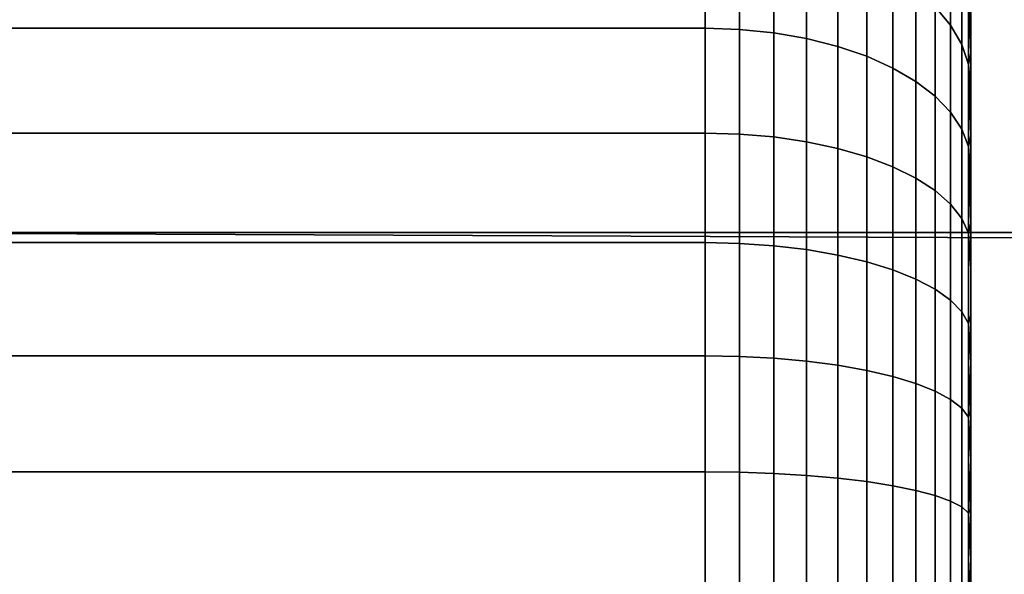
# Model space of a CAD drawing. Header units: metres. Extents: x -22 to 244, y -22 to 22.
# Tile 129 of 154: x 116.65 to 118.51, y 0.25 to 1.3. Entities that reach past the tile are written whole.
import ezdxf

# ---------------------------------------------------------------- set-up
doc = ezdxf.new("R2010")
doc.units = ezdxf.units.M
doc.layers.add('solid_10_151_023_XXX', color=7, linetype='CONTINUOUS')

msp = doc.modelspace()

# ---------------------------------------------------------------- linework, layer by layer
at = {"layer": 'solid_10_151_023_XXX'}
for points in [[(232.513443, 0.897122, 232.102676), (232.539246, 1.791403, 232.031784), (105.304863, 1.791432, 185.72226), (105.27906, 0.897127, 185.793137)], [(214.786469, 0.488298, 191.631607), (116.20649, 0.897127, 155.770279), (116.180687, 1.791432, 155.841171), (214.810349, 0.976964, 191.664139)], [(214.850357, 1.466295, 191.718582), (214.810349, 0.976964, 191.664139), (116.180687, 1.791432, 155.841171)], [(117.945175, 1.282248, 251.146118), (117.945175, 1.469463, 251.022537), (94.845177, 1.469464, 251.022537), (94.845177, 1.282249, 251.146118)], [(117.945175, 1.469463, 246.977463), (117.945175, 1.282248, 246.853882), (94.845177, 1.282249, 246.853882), (94.845177, 1.469464, 246.977463)], [(118.009789, 1.466999, 246.98085), (118.009789, 1.280098, 246.857483), (117.945175, 1.282248, 246.853882), (117.945175, 1.469463, 246.977463)], [(118.009789, 1.280098, 251.142517), (118.009789, 1.466999, 251.01915), (117.945175, 1.469463, 251.022537), (117.945175, 1.282248, 251.146118)], [(118.074013, 1.459538, 246.991119), (118.074013, 1.273588, 246.868378), (118.009789, 1.280098, 246.857483), (118.009789, 1.466999, 246.98085)], [(118.074013, 1.273588, 251.131622), (118.074013, 1.459538, 251.008881), (118.009789, 1.466999, 251.01915), (118.009789, 1.280098, 251.142517)], [(118.407066, 1.441848, 247.34967), (118.407066, 1.288109, 247.227066), (118.37809, 1.322617, 247.179581), (118.37809, 1.480474, 247.305466)], [(118.407066, 1.288109, 250.772934), (118.407066, 1.441848, 250.65033), (118.37809, 1.480474, 250.694534), (118.37809, 1.322617, 250.820419)], [(118.136032, 1.447209, 247.008087), (118.136032, 1.26283, 246.886383), (118.074013, 1.273588, 246.868378), (118.074013, 1.459538, 246.991119)], [(118.136032, 1.26283, 251.113617), (118.136032, 1.447209, 250.991913), (118.074013, 1.459538, 251.008881), (118.074013, 1.273588, 251.131622)], [(118.194778, 1.430223, 247.031464), (118.194778, 1.248008, 246.911194), (118.136032, 1.26283, 246.886383), (118.136032, 1.447209, 247.008087)], [(118.194778, 1.248008, 251.088806), (118.194778, 1.430224, 250.968536), (118.136032, 1.447209, 250.991913), (118.136032, 1.26283, 251.113617)], [(118.249245, 1.229376, 251.057632), (118.249245, 1.408872, 250.939148), (118.194778, 1.430224, 250.968536), (118.194778, 1.248008, 251.088806)], [(118.249245, 1.408872, 247.060852), (118.249245, 1.229376, 246.942368), (118.194778, 1.248008, 246.911194), (118.194778, 1.430223, 247.031464)], [(118.428123, 1.401063, 247.396362), (118.428123, 1.251673, 247.277222), (118.407066, 1.288109, 247.227066), (118.407066, 1.441848, 247.34967)], [(118.428123, 1.251673, 250.722778), (118.428123, 1.401063, 250.603638), (118.407066, 1.441848, 250.65033), (118.407066, 1.288109, 250.772934)], [(118.2985, 1.38352, 247.095749), (118.2985, 1.207255, 246.979401), (118.249245, 1.229376, 246.942368), (118.249245, 1.408872, 247.060852)], [(118.2985, 1.207255, 251.020599), (118.2985, 1.38352, 250.904251), (118.249245, 1.408872, 250.939148), (118.249245, 1.229376, 251.057632)], [(118.440895, 1.358817, 247.444702), (118.440895, 1.213931, 247.329163), (118.428123, 1.251673, 247.277222), (118.428123, 1.401063, 247.396362)], [(118.440895, 1.213931, 250.670837), (118.440895, 1.358817, 250.555298), (118.428123, 1.401063, 250.603638), (118.428123, 1.251673, 250.722778)], [(118.34169, 1.354603, 247.135544), (118.34169, 1.182022, 247.021622), (118.2985, 1.207255, 246.979401), (118.2985, 1.38352, 247.095749)], [(118.34169, 1.182022, 250.978378), (118.34169, 1.354603, 250.864456), (118.2985, 1.38352, 250.904251), (118.2985, 1.207255, 251.020599)], [(118.37809, 1.322617, 247.179581), (118.37809, 1.154111, 247.068344), (118.34169, 1.182022, 247.021622), (118.34169, 1.354603, 247.135544)], [(118.37809, 1.154111, 250.931656), (118.37809, 1.322617, 250.820419), (118.34169, 1.354603, 250.864456), (118.34169, 1.182022, 250.978378)], [(118.440895, 1.358817, 250.555298), (118.440895, 1.213931, 250.670837), (118.445175, 1.235195, 250.572983), (118.445175, 1.308733, 250.51236)], [(118.440895, 1.358817, 247.444702), (118.445175, 1.308734, 247.48764), (118.445175, 1.235196, 247.427017)], [(118.440895, 1.358817, 247.444702), (118.445175, 1.235196, 247.427017), (118.440895, 1.213931, 247.329163)], [(118.407066, 1.288109, 247.227066), (118.407066, 1.124, 247.118744), (118.37809, 1.154111, 247.068344), (118.37809, 1.322617, 247.179581)], [(118.407066, 1.124, 250.881256), (118.407066, 1.288109, 250.772934), (118.37809, 1.322617, 250.820419), (118.37809, 1.154111, 250.931656)], [(118.445175, 1.308734, 247.48764), (118.445175, 1.235195, 250.572983), (118.445175, 1.158883, 250.63002), (118.445175, 1.235196, 247.427017)], [(118.445175, 1.308734, 247.48764), (118.445175, 1.308733, 250.51236), (118.445175, 1.235195, 250.572983)], [(117.945175, 1.084709, 251.252426), (117.945175, 1.282248, 251.146118), (94.845177, 1.282249, 251.146118), (94.845177, 1.08471, 251.252426)], [(117.945175, 1.282248, 246.853882), (117.945175, 1.084709, 246.747574), (94.845177, 1.08471, 246.747574), (94.845177, 1.282249, 246.853882)], [(118.009789, 1.280098, 246.857483), (118.009789, 1.08289, 246.751358), (117.945175, 1.084709, 246.747574), (117.945175, 1.282248, 246.853882)], [(118.009789, 1.08289, 251.248642), (118.009789, 1.280098, 251.142517), (117.945175, 1.282248, 251.146118), (117.945175, 1.084709, 251.252426)], [(118.074013, 1.273588, 246.868378), (118.074013, 1.077383, 246.762787), (118.009789, 1.08289, 246.751358), (118.009789, 1.280098, 246.857483)], [(118.074013, 1.077383, 251.237213), (118.074013, 1.273588, 251.131622), (118.009789, 1.280098, 251.142517), (118.009789, 1.08289, 251.248642)], [(118.428123, 1.251673, 247.277222), (118.428123, 1.092205, 247.171951), (118.407066, 1.124, 247.118744), (118.407066, 1.288109, 247.227066)], [(118.428123, 1.092205, 250.828049), (118.428123, 1.251673, 250.722778), (118.407066, 1.288109, 250.772934), (118.407066, 1.124, 250.881256)], [(118.136032, 1.26283, 246.886383), (118.136032, 1.068282, 246.781693), (118.074013, 1.077383, 246.762787), (118.074013, 1.273588, 246.868378)], [(118.136032, 1.068282, 251.218307), (118.136032, 1.26283, 251.113617), (118.074013, 1.273588, 251.131622), (118.074013, 1.077383, 251.237213)], [(118.194778, 1.248008, 246.911194), (118.194778, 1.055744, 246.807724), (118.136032, 1.068282, 246.781693), (118.136032, 1.26283, 246.886383)], [(118.194778, 1.055744, 251.192276), (118.194778, 1.248008, 251.088806), (118.136032, 1.26283, 251.113617), (118.136032, 1.068282, 251.218307)], [(118.249245, 1.229376, 246.942368), (118.249245, 1.039983, 246.840454), (118.194778, 1.055744, 246.807724), (118.194778, 1.248008, 246.911194)], [(118.249245, 1.039983, 251.159546), (118.249245, 1.229376, 251.057632), (118.194778, 1.248008, 251.088806), (118.194778, 1.055744, 251.192276)], [(118.440895, 1.213931, 247.329163), (118.440895, 1.059272, 247.227081), (118.428123, 1.092205, 247.171951), (118.428123, 1.251673, 247.277222)], [(118.440895, 1.059272, 250.772919), (118.440895, 1.213931, 250.670837), (118.428123, 1.251673, 250.722778), (118.428123, 1.092205, 250.828049)], [(118.2985, 1.207255, 246.979401), (118.2985, 1.021269, 246.879318), (118.249245, 1.039983, 246.840454), (118.249245, 1.229376, 246.942368)], [(118.2985, 1.021269, 251.120682), (118.2985, 1.207255, 251.020599), (118.249245, 1.229376, 251.057632), (118.249245, 1.039983, 251.159546)], [(118.440895, 1.213931, 247.329163), (118.445175, 1.235196, 247.427017), (118.445175, 1.158885, 247.36998)], [(118.440895, 1.213931, 250.670837), (118.445175, 1.158883, 250.63002), (118.445175, 1.235195, 250.572983)], [(118.445175, 1.235196, 247.427017), (118.445175, 1.158883, 250.63002), (118.445175, 1.079969, 250.68335), (118.445175, 1.158885, 247.36998)], [(118.34169, 1.182022, 247.021622), (118.34169, 0.999923, 246.923645), (118.2985, 1.021269, 246.879318), (118.2985, 1.207255, 246.979401)], [(118.34169, 0.999923, 251.076355), (118.34169, 1.182022, 250.978378), (118.2985, 1.207255, 251.020599), (118.2985, 1.021269, 251.120682)], [(118.440895, 1.213931, 250.670837), (118.440895, 1.059272, 250.772919), (118.445175, 1.079969, 250.68335), (118.445175, 1.158883, 250.63002)], [(118.440895, 1.213931, 247.329163), (118.445175, 1.158885, 247.36998), (118.445175, 1.07997, 247.31665)], [(118.440895, 1.213931, 247.329163), (118.445175, 1.07997, 247.31665), (118.440895, 1.059272, 247.227081)], [(118.37809, 1.154111, 247.068344), (118.37809, 0.976312, 246.972672), (118.34169, 0.999923, 246.923645), (118.34169, 1.182022, 247.021622)], [(118.37809, 0.976312, 251.027328), (118.37809, 1.154111, 250.931656), (118.34169, 1.182022, 250.978378), (118.34169, 0.999923, 251.076355)], [(118.407066, 1.124, 247.118744), (118.407066, 0.95084, 247.025558), (118.37809, 0.976312, 246.972672), (118.37809, 1.154111, 247.068344)], [(118.407066, 0.95084, 250.974442), (118.407066, 1.124, 250.881256), (118.37809, 1.154111, 250.931656), (118.37809, 0.976312, 251.027328)], [(118.445175, 1.158885, 247.36998), (118.445175, 1.079969, 250.68335), (118.445175, 0.998603, 250.732849), (118.445175, 1.07997, 247.31665)], [(118.428123, 1.092205, 247.171951), (118.428123, 0.923944, 247.081406), (118.407066, 0.95084, 247.025558), (118.407066, 1.124, 247.118744)], [(118.428123, 0.923944, 250.918594), (118.428123, 1.092205, 250.828049), (118.407066, 1.124, 250.881256), (118.407066, 0.95084, 250.974442)], [(117.945175, 0.878437, 251.340591), (117.945175, 1.084709, 251.252426), (94.845177, 1.08471, 251.252426), (94.845177, 0.878437, 251.340591)], [(117.945175, 1.084709, 246.747574), (117.945175, 0.878437, 246.659409), (94.845177, 0.878437, 246.659409), (94.845177, 1.08471, 246.747574)], [(118.009789, 1.08289, 246.751358), (118.009789, 0.876964, 246.663345), (117.945175, 0.878437, 246.659409), (117.945175, 1.084709, 246.747574)], [(118.009789, 0.876964, 251.336655), (118.009789, 1.08289, 251.248642), (117.945175, 1.084709, 251.252426), (117.945175, 0.878437, 251.340591)], [(118.074013, 1.077383, 246.762787), (118.074013, 0.872504, 246.675217), (118.009789, 0.876964, 246.663345), (118.009789, 1.08289, 246.751358)], [(118.074013, 0.872504, 251.324783), (118.074013, 1.077383, 251.237213), (118.009789, 1.08289, 251.248642), (118.009789, 0.876964, 251.336655)], [(118.136032, 1.068282, 246.781693), (118.136032, 0.865134, 246.694855), (118.074013, 0.872504, 246.675217), (118.074013, 1.077383, 246.762787)], [(118.136032, 0.865134, 251.305145), (118.136032, 1.068282, 251.218307), (118.074013, 1.077383, 251.237213), (118.074013, 0.872504, 251.324783)], [(118.440895, 1.059272, 247.227081), (118.440895, 0.896084, 247.139267), (118.428123, 0.923944, 247.081406), (118.428123, 1.092205, 247.171951)], [(118.440895, 0.896084, 250.860733), (118.440895, 1.059272, 250.772919), (118.428123, 1.092205, 250.828049), (118.428123, 0.923944, 250.918594)], [(118.440895, 1.059272, 247.227081), (118.445175, 1.07997, 247.31665), (118.445175, 0.998604, 247.267151)], [(118.440895, 1.059272, 250.772919), (118.445175, 0.998603, 250.732849), (118.445175, 1.079969, 250.68335)], [(118.445175, 1.07997, 247.31665), (118.445175, 0.998603, 250.732849), (118.445175, 0.915021, 250.778412), (118.445175, 0.998604, 247.267151)], [(118.194778, 1.055744, 246.807724), (118.194778, 0.85498, 246.721909), (118.136032, 0.865134, 246.694855), (118.136032, 1.068282, 246.781693)], [(118.194778, 0.85498, 251.278091), (118.194778, 1.055744, 251.192276), (118.136032, 1.068282, 251.218307), (118.136032, 0.865134, 251.305145)], [(118.440895, 1.059272, 250.772919), (118.440895, 0.896084, 250.860733), (118.445175, 0.915021, 250.778412), (118.445175, 0.998603, 250.732849)], [(118.440895, 1.059272, 247.227081), (118.445175, 0.998604, 247.267151), (118.445175, 0.915022, 247.221588)], [(118.440895, 1.059272, 247.227081), (118.445175, 0.915022, 247.221588), (118.440895, 0.896084, 247.139267)], [(118.249245, 1.039983, 246.840454), (118.249245, 0.842216, 246.75592), (118.194778, 0.85498, 246.721909), (118.194778, 1.055744, 246.807724)], [(118.249245, 0.842216, 251.24408), (118.249245, 1.039983, 251.159546), (118.194778, 1.055744, 251.192276), (118.194778, 0.85498, 251.278091)], [(118.2985, 1.021269, 246.879318), (118.2985, 0.827061, 246.79631), (118.249245, 0.842216, 246.75592), (118.249245, 1.039983, 246.840454)], [(118.2985, 0.827061, 251.20369), (118.2985, 1.021269, 251.120682), (118.249245, 1.039983, 251.159546), (118.249245, 0.842216, 251.24408)], [(118.34169, 0.999923, 246.923645), (118.34169, 0.809774, 246.842361), (118.2985, 0.827061, 246.79631), (118.2985, 1.021269, 246.879318)], [(118.34169, 0.809774, 251.157639), (118.34169, 0.999923, 251.076355), (118.2985, 1.021269, 251.120682), (118.2985, 0.827061, 251.20369)], [(118.37809, 0.976312, 246.972672), (118.37809, 0.790653, 246.893311), (118.34169, 0.809774, 246.842361), (118.34169, 0.999923, 246.923645)], [(118.37809, 0.790653, 251.106689), (118.37809, 0.976312, 251.027328), (118.34169, 0.999923, 251.076355), (118.34169, 0.809774, 251.157639)], [(118.445175, 0.998604, 247.267151), (118.445175, 0.915021, 250.778412), (118.445175, 0.829353, 250.819931), (118.445175, 0.915022, 247.221588)], [(118.407066, 0.95084, 247.025558), (118.407066, 0.770025, 246.948273), (118.37809, 0.790653, 246.893311), (118.37809, 0.976312, 246.972672)], [(118.407066, 0.770025, 251.051727), (118.407066, 0.95084, 250.974442), (118.37809, 0.976312, 251.027328), (118.37809, 0.790653, 251.106689)], [(118.428123, 0.923944, 247.081406), (118.428123, 0.748243, 247.006317), (118.407066, 0.770025, 246.948273), (118.407066, 0.95084, 247.025558)], [(118.428123, 0.748243, 250.993683), (118.428123, 0.923944, 250.918594), (118.407066, 0.95084, 250.974442), (118.407066, 0.770025, 251.051727)], [(118.440895, 0.896084, 247.139267), (118.440895, 0.725681, 247.066422), (118.428123, 0.748243, 247.006317), (118.428123, 0.923944, 247.081406)], [(118.440895, 0.725681, 250.933578), (118.440895, 0.896084, 250.860733), (118.428123, 0.923944, 250.918594), (118.428123, 0.748243, 250.993683)], [(118.440895, 0.896084, 247.139267), (118.445175, 0.915022, 247.221588), (118.445175, 0.829355, 247.180069)], [(118.440895, 0.896084, 250.860733), (118.445175, 0.829353, 250.819931), (118.445175, 0.915021, 250.778412)], [(118.445175, 0.915022, 247.221588), (118.445175, 0.829353, 250.819931), (118.445175, 0.741733, 250.857376), (118.445175, 0.829355, 247.180069)], [(105.27906, 0.897127, 185.793137), (105.270454, 0, 185.816803), (232.504837, 0, 232.126328), (232.513443, 0.897122, 232.102676)], [(214.786469, 0.488298, 191.631607), (214.778534, 0, 191.620789), (116.215096, 0, 155.746628), (116.20649, 0.897127, 155.770279)], [(118.440895, 0.896084, 250.860733), (118.440895, 0.725681, 250.933578), (118.445175, 0.741733, 250.857376), (118.445175, 0.829353, 250.819931)], [(118.440895, 0.725681, 247.066422), (118.440895, 0.896084, 247.139267), (118.445175, 0.829355, 247.180069), (118.445175, 0.741735, 247.142624)], [(117.945175, 0.665092, 251.409912), (117.945175, 0.878437, 251.340591), (94.845177, 0.878437, 251.340591), (94.845177, 0.665092, 251.409912)], [(117.945175, 0.878437, 246.659409), (117.945175, 0.665092, 246.590088), (94.845177, 0.665092, 246.590088), (94.845177, 0.878437, 246.659409)], [(118.009789, 0.876964, 246.663345), (118.009789, 0.663977, 246.594131), (117.945175, 0.665092, 246.590088), (117.945175, 0.878437, 246.659409)], [(118.009789, 0.663977, 251.405869), (118.009789, 0.876964, 251.336655), (117.945175, 0.878437, 251.340591), (117.945175, 0.665092, 251.409912)], [(118.074013, 0.872504, 246.675217), (118.074013, 0.6606, 246.606369), (118.009789, 0.663977, 246.594131), (118.009789, 0.876964, 246.663345)], [(118.074013, 0.6606, 251.393631), (118.074013, 0.872504, 251.324783), (118.009789, 0.876964, 251.336655), (118.009789, 0.663977, 251.405869)], [(118.136032, 0.865134, 246.694855), (118.136032, 0.65502, 246.626587), (118.074013, 0.6606, 246.606369), (118.074013, 0.872504, 246.675217)], [(118.136032, 0.65502, 251.373413), (118.136032, 0.865134, 251.305145), (118.074013, 0.872504, 251.324783), (118.074013, 0.6606, 251.393631)], [(118.194778, 0.85498, 246.721909), (118.194778, 0.647332, 246.654449), (118.136032, 0.65502, 246.626587), (118.136032, 0.865134, 246.694855)], [(118.194778, 0.647332, 251.345551), (118.194778, 0.85498, 251.278091), (118.136032, 0.865134, 251.305145), (118.136032, 0.65502, 251.373413)], [(118.249245, 0.842216, 246.75592), (118.249245, 0.637668, 246.689468), (118.194778, 0.647332, 246.654449), (118.194778, 0.85498, 246.721909)], [(118.249245, 0.637668, 251.310532), (118.249245, 0.842216, 251.24408), (118.194778, 0.85498, 251.278091), (118.194778, 0.647332, 251.345551)], [(118.2985, 0.827061, 246.79631), (118.2985, 0.626193, 246.731033), (118.249245, 0.637668, 246.689468), (118.249245, 0.842216, 246.75592)], [(118.2985, 0.626193, 251.268967), (118.2985, 0.827061, 251.20369), (118.249245, 0.842216, 251.24408), (118.249245, 0.637668, 251.310532)], [(118.34169, 0.809774, 246.842361), (118.34169, 0.613105, 246.778458), (118.2985, 0.626193, 246.731033), (118.2985, 0.827061, 246.79631)], [(118.34169, 0.613105, 251.221542), (118.34169, 0.809774, 251.157639), (118.2985, 0.827061, 251.20369), (118.2985, 0.626193, 251.268967)], [(118.445175, 0.829355, 247.180069), (118.445175, 0.741733, 250.857376), (118.445175, 0.652399, 250.890594), (118.445175, 0.741735, 247.142624)], [(118.37809, 0.790653, 246.893311), (118.37809, 0.598628, 246.830917), (118.34169, 0.613105, 246.778458), (118.34169, 0.809774, 246.842361)], [(118.37809, 0.598628, 251.169083), (118.37809, 0.790653, 251.106689), (118.34169, 0.809774, 251.157639), (118.34169, 0.613105, 251.221542)], [(118.407066, 0.770025, 246.948273), (118.407066, 0.58301, 246.887512), (118.37809, 0.598628, 246.830917), (118.37809, 0.790653, 246.893311)], [(118.407066, 0.58301, 251.112488), (118.407066, 0.770025, 251.051727), (118.37809, 0.790653, 251.106689), (118.37809, 0.598628, 251.169083)], [(118.428123, 0.748243, 247.006317), (118.428123, 0.566518, 246.947266), (118.407066, 0.58301, 246.887512), (118.407066, 0.770025, 246.948273)], [(118.428123, 0.566518, 251.052734), (118.428123, 0.748243, 250.993683), (118.407066, 0.770025, 251.051727), (118.407066, 0.58301, 251.112488)], [(118.440895, 0.725681, 247.066422), (118.440895, 0.549436, 247.009171), (118.428123, 0.566518, 246.947266), (118.428123, 0.748243, 247.006317)], [(118.440895, 0.549436, 250.990829), (118.440895, 0.725681, 250.933578), (118.428123, 0.748243, 250.993683), (118.428123, 0.566518, 251.052734)], [(118.440895, 0.725681, 247.066422), (118.445175, 0.741735, 247.142624), (118.445175, 0.652401, 247.109406)], [(118.440895, 0.725681, 250.933578), (118.445175, 0.652399, 250.890594), (118.445175, 0.741733, 250.857376)], [(118.440895, 0.549436, 250.990829), (118.445175, 0.652399, 250.890594), (118.440895, 0.725681, 250.933578)], [(118.440895, 0.549436, 247.009171), (118.440895, 0.725681, 247.066422), (118.445175, 0.652401, 247.109406), (118.445175, 0.561545, 247.080444)], [(118.445175, 0.741735, 247.142624), (118.445175, 0.652399, 250.890594), (118.445175, 0.561542, 250.919556), (118.445175, 0.652401, 247.109406)], [(117.945175, 0.446392, 251.459824), (117.945175, 0.665092, 251.409912), (94.845177, 0.665092, 251.409912), (94.845177, 0.446392, 251.459824)], [(117.945175, 0.665092, 246.590088), (117.945175, 0.446392, 246.540176), (94.845177, 0.446392, 246.540176), (94.845177, 0.665092, 246.590088)], [(118.009789, 0.663977, 246.594131), (118.009789, 0.445644, 246.544296), (117.945175, 0.446392, 246.540176), (117.945175, 0.665092, 246.590088)], [(118.009789, 0.445644, 251.455704), (118.009789, 0.663977, 251.405869), (117.945175, 0.665092, 251.409912), (117.945175, 0.446392, 251.459824)], [(118.074013, 0.6606, 246.606369), (118.074013, 0.443377, 246.556793), (118.009789, 0.445644, 246.544296), (118.009789, 0.663977, 246.594131)], [(118.074013, 0.443377, 251.443207), (118.074013, 0.6606, 251.393631), (118.009789, 0.663977, 251.405869), (118.009789, 0.445644, 251.455704)], [(118.136032, 0.65502, 246.626587), (118.136032, 0.439632, 246.577423), (118.074013, 0.443377, 246.556793), (118.074013, 0.6606, 246.606369)], [(118.136032, 0.439632, 251.422577), (118.136032, 0.65502, 251.373413), (118.074013, 0.6606, 251.393631), (118.074013, 0.443377, 251.443207)], [(118.194778, 0.647332, 246.654449), (118.194778, 0.434472, 246.605865), (118.136032, 0.439632, 246.577423), (118.136032, 0.65502, 246.626587)], [(118.194778, 0.434472, 251.394135), (118.194778, 0.647332, 251.345551), (118.136032, 0.65502, 251.373413), (118.136032, 0.439632, 251.422577)], [(118.440895, 0.549436, 250.990829), (118.445175, 0.561542, 250.919556), (118.445175, 0.652399, 250.890594)], [(118.445175, 0.652401, 247.109406), (118.445175, 0.561542, 250.919556), (118.445175, 0.469402, 250.944138), (118.445175, 0.561545, 247.080444)], [(118.249245, 0.637668, 246.689468), (118.249245, 0.427986, 246.641602), (118.194778, 0.434472, 246.605865), (118.194778, 0.647332, 246.654449)], [(118.249245, 0.427986, 251.358398), (118.249245, 0.637668, 251.310532), (118.194778, 0.647332, 251.345551), (118.194778, 0.434472, 251.394135)], [(118.2985, 0.626193, 246.731033), (118.2985, 0.420284, 246.684036), (118.249245, 0.427986, 246.641602), (118.249245, 0.637668, 246.689468)], [(118.2985, 0.420284, 251.315964), (118.2985, 0.626193, 251.268967), (118.249245, 0.637668, 251.310532), (118.249245, 0.427986, 251.358398)], [(118.34169, 0.613105, 246.778458), (118.34169, 0.4115, 246.732452), (118.2985, 0.420284, 246.684036), (118.2985, 0.626193, 246.731033)], [(118.34169, 0.4115, 251.267548), (118.34169, 0.613105, 251.221542), (118.2985, 0.626193, 251.268967), (118.2985, 0.420284, 251.315964)], [(118.37809, 0.598628, 246.830917), (118.37809, 0.401783, 246.785995), (118.34169, 0.4115, 246.732452), (118.34169, 0.613105, 246.778458)], [(118.37809, 0.401783, 251.214005), (118.37809, 0.598628, 251.169083), (118.34169, 0.613105, 251.221542), (118.34169, 0.4115, 251.267548)], [(118.407066, 0.58301, 246.887512), (118.407066, 0.391301, 246.84375), (118.37809, 0.401783, 246.785995), (118.37809, 0.598628, 246.830917)], [(118.407066, 0.391301, 251.15625), (118.407066, 0.58301, 251.112488), (118.37809, 0.598628, 251.169083), (118.37809, 0.401783, 251.214005)], [(118.428123, 0.566518, 246.947266), (118.428123, 0.380232, 246.904755), (118.407066, 0.391301, 246.84375), (118.407066, 0.58301, 246.887512)], [(118.428123, 0.380232, 251.095245), (118.428123, 0.566518, 251.052734), (118.407066, 0.58301, 251.112488), (118.407066, 0.391301, 251.15625)], [(118.440895, 0.549436, 247.009171), (118.440895, 0.368767, 246.967926), (118.428123, 0.380232, 246.904755), (118.428123, 0.566518, 246.947266)], [(118.440895, 0.368767, 251.032074), (118.440895, 0.549436, 250.990829), (118.428123, 0.566518, 251.052734), (118.428123, 0.380232, 251.095245)], [(118.440895, 0.549436, 247.009171), (118.445175, 0.561545, 247.080444), (118.445175, 0.469405, 247.055862)], [(118.440895, 0.549436, 250.990829), (118.445175, 0.469402, 250.944138), (118.445175, 0.561542, 250.919556)], [(118.445175, 0.561545, 247.080444), (118.445175, 0.469402, 250.944138), (118.445175, 0.376346, 250.964264), (118.445175, 0.469405, 247.055862)], [(118.440895, 0.368767, 251.032074), (118.445175, 0.469402, 250.944138), (118.440895, 0.549436, 250.990829)], [(118.440895, 0.368767, 246.967926), (118.440895, 0.549436, 247.009171), (118.445175, 0.469405, 247.055862), (118.445175, 0.376349, 247.035736)], [(118.440895, 0.368767, 251.032074), (118.445175, 0.376346, 250.964264), (118.445175, 0.469402, 250.944138)], [(118.445175, 0.469405, 247.055862), (118.445175, 0.376346, 250.964264), (118.445175, 0.282579, 250.979935), (118.445175, 0.376349, 247.035736)], [(117.945175, 0.224098, 251.489929), (117.945175, 0.446392, 251.459824), (94.845177, 0.446392, 251.459824), (94.845177, 0.224098, 251.489929)], [(117.945175, 0.446392, 246.540176), (117.945175, 0.224098, 246.510071), (94.845177, 0.224098, 246.510071), (94.845177, 0.446392, 246.540176)], [(118.009789, 0.445644, 246.544296), (118.009789, 0.223722, 246.514236), (117.945175, 0.224098, 246.510071), (117.945175, 0.446392, 246.540176)], [(118.009789, 0.223722, 251.485764), (118.009789, 0.445644, 251.455704), (117.945175, 0.446392, 251.459824), (117.945175, 0.224098, 251.489929)], [(118.074013, 0.443377, 246.556793), (118.074013, 0.222585, 246.526886), (118.009789, 0.223722, 246.514236), (118.009789, 0.445644, 246.544296)], [(118.074013, 0.222585, 251.473114), (118.074013, 0.443377, 251.443207), (118.009789, 0.445644, 251.455704), (118.009789, 0.223722, 251.485764)], [(118.136032, 0.439632, 246.577423), (118.136032, 0.220705, 246.547775), (118.074013, 0.222585, 246.526886), (118.074013, 0.443377, 246.556793)], [(118.136032, 0.220705, 251.452225), (118.136032, 0.439632, 251.422577), (118.074013, 0.443377, 251.443207), (118.074013, 0.222585, 251.473114)], [(118.194778, 0.434472, 246.605865), (118.194778, 0.218114, 246.576553), (118.136032, 0.220705, 246.547775), (118.136032, 0.439632, 246.577423)], [(118.194778, 0.218114, 251.423447), (118.194778, 0.434472, 251.394135), (118.136032, 0.439632, 251.422577), (118.136032, 0.220705, 251.452225)], [(118.249245, 0.427986, 246.641602), (118.249245, 0.214858, 246.612732), (118.194778, 0.218114, 246.576553), (118.194778, 0.434472, 246.605865)], [(118.249245, 0.214858, 251.387268), (118.249245, 0.427986, 251.358398), (118.194778, 0.434472, 251.394135), (118.194778, 0.218114, 251.423447)], [(118.2985, 0.420284, 246.684036), (118.2985, 0.210992, 246.655685), (118.249245, 0.214858, 246.612732), (118.249245, 0.427986, 246.641602)], [(118.2985, 0.210992, 251.344315), (118.2985, 0.420284, 251.315964), (118.249245, 0.427986, 251.358398), (118.249245, 0.214858, 251.387268)], [(118.34169, 0.4115, 246.732452), (118.34169, 0.206582, 246.704697), (118.2985, 0.210992, 246.655685), (118.2985, 0.420284, 246.684036)], [(118.34169, 0.206582, 251.295303), (118.34169, 0.4115, 251.267548), (118.2985, 0.420284, 251.315964), (118.2985, 0.210992, 251.344315)], [(118.37809, 0.401783, 246.785995), (118.37809, 0.201704, 246.758896), (118.34169, 0.206582, 246.704697), (118.34169, 0.4115, 246.732452)], [(118.37809, 0.201704, 251.241104), (118.37809, 0.401783, 251.214005), (118.34169, 0.4115, 251.267548), (118.34169, 0.206582, 251.295303)], [(118.407066, 0.391301, 246.84375), (118.407066, 0.196441, 246.817352), (118.37809, 0.201704, 246.758896), (118.37809, 0.401783, 246.785995)], [(118.407066, 0.196441, 251.182648), (118.407066, 0.391301, 251.15625), (118.37809, 0.401783, 251.214005), (118.37809, 0.201704, 251.241104)], [(118.428123, 0.380232, 246.904755), (118.428123, 0.190884, 246.879105), (118.407066, 0.196441, 246.817352), (118.407066, 0.391301, 246.84375)], [(118.428123, 0.190884, 251.120895), (118.428123, 0.380232, 251.095245), (118.407066, 0.391301, 251.15625), (118.407066, 0.196441, 251.182648)], [(118.440895, 0.368767, 246.967926), (118.440895, 0.185129, 246.943054), (118.428123, 0.190884, 246.879105), (118.428123, 0.380232, 246.904755)], [(118.440895, 0.185129, 251.056946), (118.440895, 0.368767, 251.032074), (118.428123, 0.380232, 251.095245), (118.428123, 0.190884, 251.120895)], [(118.440895, 0.368767, 246.967926), (118.445175, 0.376349, 247.035736), (118.445175, 0.282582, 247.020065)], [(118.440895, 0.368767, 251.032074), (118.445175, 0.282579, 250.979935), (118.445175, 0.376346, 250.964264)], [(118.445175, 0.376349, 247.035736), (118.445175, 0.282579, 250.979935), (118.445175, 0.188394, 250.991104), (118.445175, 0.282582, 247.020065)], [(118.440895, 0.185129, 251.056946), (118.445175, 0.282579, 250.979935), (118.440895, 0.368767, 251.032074)], [(118.440895, 0.185129, 246.943054), (118.440895, 0.368767, 246.967926), (118.445175, 0.282582, 247.020065), (118.445175, 0.188396, 247.008896)], [(118.440895, 0.185129, 251.056946), (118.445175, 0.188394, 250.991104), (118.445175, 0.282579, 250.979935)], [(118.445175, 0.282582, 247.020065), (118.445175, 0.188394, 250.991104), (118.445175, 0.094175, 250.997787), (118.445175, 0.188396, 247.008896)]]:
    msp.add_3dface(points, dxfattribs=at)

doc.saveas('drawing.dxf')
